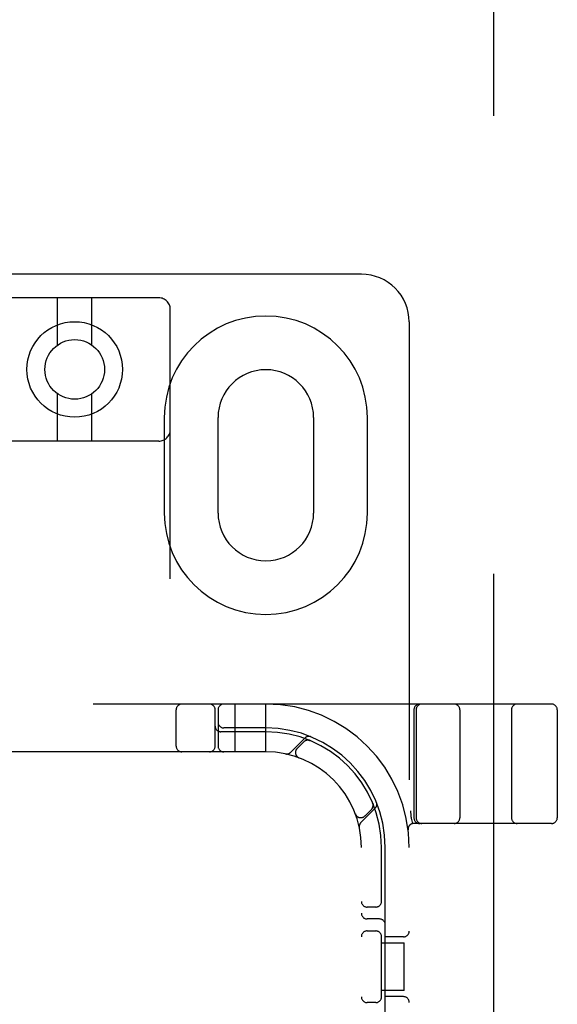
# Model space of a CAD drawing. Header units: inches. Extents: x 0 to 218, y 0 to 141.
# Tile 58 of 76: x 67.28 to 68.69, y 73.24 to 75.82. Entities that reach past the tile are written whole.
import ezdxf

# ---------------------------------------------------------------- set-up
doc = ezdxf.new("R2010")
doc.units = ezdxf.units.IN
doc.header["$LTSCALE"] = 11.987179
doc.header["$MEASUREMENT"] = 0
doc.linetypes.add('HIDDEN', pattern=[0.2, 0.1, -0.1])
doc.layers.add('DEFAULT_2', color=8, linetype='HIDDEN')

msp = doc.modelspace()

# ---------------------------------------------------------------- linework, layer by layer
at = {"layer": 'DEFAULT_2', "color": 8, "linetype": 'HIDDEN'}
for p, q in [((68.5228, 103.1345), (68.5228, 42.1645)), ((68.1768, 75.1495), (66.6768, 75.1495)), ((67.6468, 75.0878), (67.2068, 75.0878)), ((67.3818, 74.964), (67.3818, 75.0878)), ((67.4718, 74.964), (67.4718, 75.0878)), ((67.6768, 69.5573), (67.6768, 75.0578)), ((68.3018, 75.0245), (68.3018, 70.0245)), ((67.3818, 74.7128), (67.3818, 74.8366)), ((67.4718, 74.7128), (67.4718, 74.8366)), ((67.6612, 74.7745), (67.6612, 74.5245)), ((67.8018, 74.5245), (67.8018, 74.7745)), ((68.0518, 74.7745), (68.0518, 74.5245)), ((68.1924, 74.5245), (68.1924, 74.7745)), ((67.6468, 74.7128), (67.2068, 74.7128)), ((68.6743, 74.0245), (66.1793, 74.0245)), ((67.6924, 73.9145), (67.6924, 74.0095)), ((67.7943, 73.9145), (67.7943, 74.0095)), ((67.8018, 74.0095), (67.8018, 73.9145)), ((67.8468, 73.8995), (67.8468, 74.0245)), ((67.9268, 73.8995), (67.9268, 74.0245)), ((68.3143, 74.0095), (68.3143, 73.727)), ((68.3199, 74.0095), (68.3199, 73.727)), ((68.4343, 74.0095), (68.4343, 73.727)), ((68.5693, 74.0095), (68.5693, 73.727)), ((68.6893, 74.0095), (68.6893, 73.727)), ((67.9268, 73.962), (67.8168, 73.962)), ((67.9268, 73.952), (67.8093, 73.952)), ((68.0291, 73.9356), (67.9915, 73.898)), ((68.0262, 73.9257), (68.0089, 73.9083)), ((68.0424, 73.929), (68.041, 73.9296)), ((67.9268, 73.8995), (66.9268, 73.8995)), ((68.0136, 73.8839), (68.0139, 73.8838)), ((68.0142, 73.8837), (68.0139, 73.8838)), ((68.1754, 73.7142), (68.213, 73.7518)), ((68.2069, 73.7637), (68.2063, 73.765)), ((68.2063, 73.765), (68.2064, 73.765)), ((68.1612, 73.7365), (68.161, 73.7369)), ((68.1611, 73.7366), (68.1612, 73.7363)), ((68.1857, 73.7315), (68.203, 73.7489)), ((68.3071, 73.726), (68.307, 73.7266)), ((68.3071, 73.726), (68.3105, 73.7116)), ((68.6743, 73.712), (68.3139, 73.712)), ((68.299, 73.6952), (68.299, 73.6951)), ((68.1768, 71.3995), (68.1768, 73.6495)), ((68.2293, 73.5053), (68.2293, 73.6495)), ((68.2393, 73.0395), (68.2393, 73.6495)), ((68.2143, 73.4932), (68.1918, 73.4932)), ((68.2243, 73.462), (68.1918, 73.462)), ((68.1918, 73.4307), (68.2143, 73.4307)), ((68.2293, 73.2553), (68.2293, 73.4187)), ((68.2293, 73.3995), (68.2888, 73.3995)), ((68.2868, 73.4151), (68.2393, 73.4151)), ((68.2888, 73.2745), (68.2888, 73.3995)), ((68.2888, 73.2745), (68.2293, 73.2745)), ((68.2143, 73.2432), (68.1918, 73.2432)), ((68.2868, 73.2588), (68.2393, 73.2588))]:
    msp.add_line(p, q, dxfattribs=at)
for points in [[(68.0386, 73.93), (68.0387, 73.9299), (68.0391, 73.9299), (68.0394, 73.9298), (68.0398, 73.9298), (68.0401, 73.9297), (68.0404, 73.9296), (68.0408, 73.9295), (68.0411, 73.9295), (68.0413, 73.9294), (68.0416, 73.9293), (68.0419, 73.9292), (68.0421, 73.9291), (68.0422, 73.9291), (68.0423, 73.929)], [(68.0423, 73.929), (68.0424, 73.929), (68.0424, 73.929)], [(68.2064, 73.765), (68.2064, 73.765), (68.2064, 73.7649), (68.2065, 73.7647), (68.2065, 73.7645), (68.2066, 73.7643), (68.2067, 73.764), (68.2068, 73.7638), (68.2069, 73.7635), (68.2069, 73.7633), (68.207, 73.763), (68.207, 73.7628), (68.2071, 73.7625), (68.2072, 73.7622), (68.2072, 73.7619), (68.2073, 73.7616), (68.2073, 73.7614), (68.2073, 73.7612)], [(68.3049, 73.7449), (68.3055, 73.7405), (68.306, 73.736), (68.3065, 73.7313), (68.307, 73.7266)]]:
    msp.add_lwpolyline(points, dxfattribs=at)
for radius in [0.125, 0.078]:
    msp.add_circle((67.4268, 74.9003), radius, dxfattribs=at)
for centre, radius, start, end in [((68.1768, 75.0245), 0.125, 0, 90), ((67.6468, 75.0578), 0.03, 0, 90), ((67.9268, 74.7745), 0.2656, 0, 180), ((67.9268, 74.7745), 0.125, 0, 180), ((67.6468, 74.7428), 0.03, 270, 360), ((67.9268, 74.5245), 0.2656, 180, 360), ((67.9268, 74.5245), 0.125, 180, 360), ((67.7074, 74.0095), 0.015, 90, 180), ((67.7793, 74.0095), 0.015, 0, 90), ((67.8168, 74.0095), 0.015, 90, 180), ((67.9268, 73.6495), 0.375, 0, 90), ((68.3293, 74.0095), 0.015, 90, 180), ((68.3349, 74.0095), 0.015, 90, 180), ((68.4193, 74.0095), 0.015, 0, 90), ((68.5843, 74.0095), 0.015, 90, 180), ((68.6743, 74.0095), 0.015, 0, 90), ((67.8093, 73.967), 0.015, 180, 270), ((67.8168, 73.977), 0.015, 180, 270), ((67.9268, 73.6495), 0.3125, 0, 90), ((67.9268, 73.6495), 0.3025, 0, 90), ((68.0394, 73.9254), 0.0145, 67.8042, 135), ((67.7074, 73.9145), 0.015, 180, 270), ((67.7793, 73.9145), 0.015, 270, 360), ((67.8168, 73.9145), 0.015, 180, 270), ((68.0195, 73.8977), 0.015, 135, 249.5253), ((68.0368, 73.9151), 0.015, 67.4954, 135), ((67.9268, 73.6495), 0.25, 0, 90), ((67.9813, 73.9083), 0.0145, 258.1145, 315), ((68.1924, 73.7595), 0.015, 315, 22.5046), ((68.2027, 73.762), 0.0145, 315, 22.1958), ((68.1751, 73.7422), 0.015, 200.4747, 315), ((68.3293, 73.727), 0.015, 180, 270), ((68.3349, 73.727), 0.015, 180, 270), ((68.4193, 73.727), 0.015, 270, 360), ((68.5843, 73.727), 0.015, 180, 270), ((68.6743, 73.727), 0.015, 270, 360), ((68.1856, 73.7039), 0.0145, 135, 191.8855), ((68.3139, 73.697), 0.015, 90, 186.9957), ((68.1918, 73.5082), 0.015, 180, 270), ((68.2143, 73.5082), 0.015, 270, 0), ((68.1918, 73.477), 0.015, 180, 270), ((68.2243, 73.447), 0.015, 0, 90), ((68.1918, 73.4157), 0.015, 90, 180), ((68.2143, 73.4157), 0.015, 0, 90), ((68.2868, 73.4301), 0.015, 270, 360), ((68.1918, 73.2582), 0.015, 180, 270), ((68.2143, 73.2582), 0.015, 270, 360), ((68.2868, 73.2438), 0.015, 0, 90)]:
    msp.add_arc(centre, radius, start, end, dxfattribs=at)

doc.saveas('drawing.dxf')
